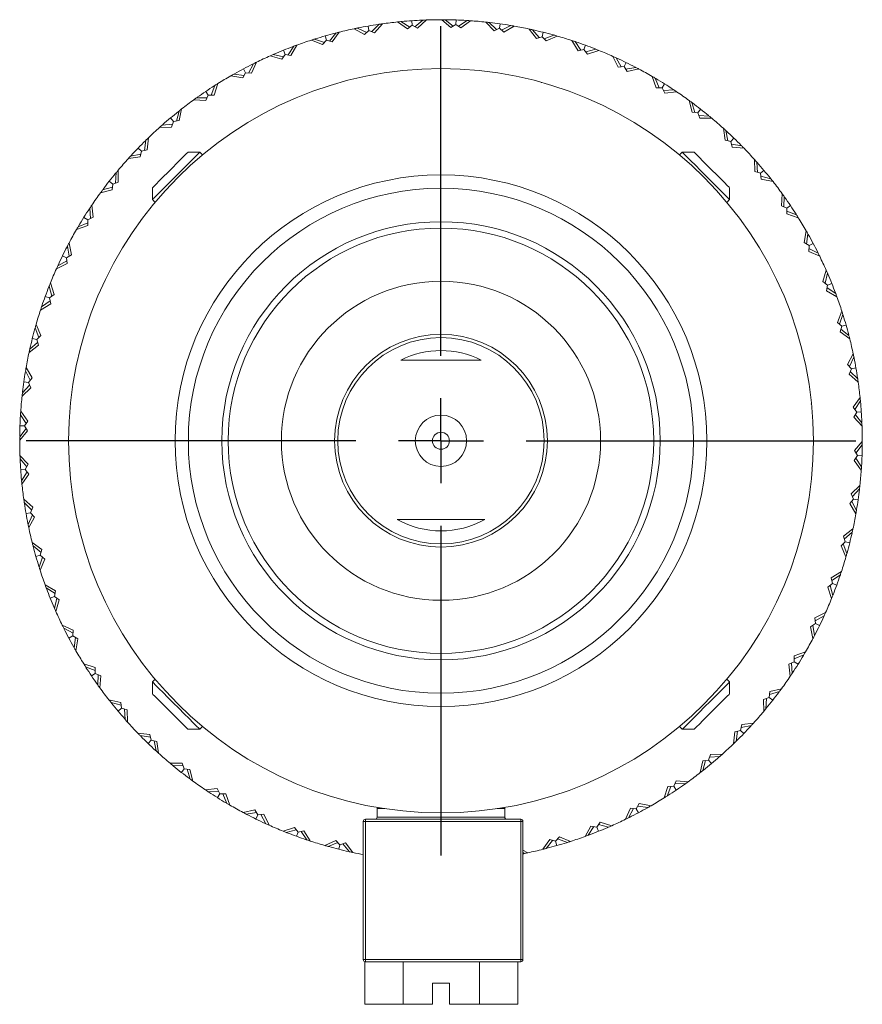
# Model space of a CAD drawing. Header units: inches. Extents: x 1.1 to 19.5, y 1.4 to 16.5.
# Tile 1 of 26: x 1.8 to 3.8, y 7.9 to 10.2. Entities that reach past the tile are written whole.
import ezdxf

# ---------------------------------------------------------------- set-up
doc = ezdxf.new("R2010")
doc.units = ezdxf.units.IN
doc.header["$MEASUREMENT"] = 0
doc.layers.add('SLD-0', color=7, linetype='Continuous')

# ---------------------------------------------------------------- blocks, each defined once
blk = doc.blocks.new('SW_CENTERMARKSYMBOL_1')
at = {"layer": 'SLD-0', "color": 0}
for p, q in [((0, 0.2), (0, 0.975)), ((0, 0), (0, 0.1)), ((-0.2, 0), (-0.975, 0)), ((0, 0), (-0.1, 0)), ((0, 0), (0, -0.1)), ((0, 0), (0.1, 0)), ((0.2, 0), (0.975, 0)), ((0, -0.2), (0, -0.975))]:
    blk.add_line(p, q, dxfattribs=at)

msp = doc.modelspace()

# ---------------------------------------------------------------- linework, layer by layer
at = {"color": 7, "linetype": 'Continuous', "lineweight": 15}
for p, q in [((2.6358, 10.186), (2.6579, 10.1755)), ((2.6368, 10.1855), (2.6376, 10.1864)), ((2.6631, 10.1803), (2.6613, 10.1908)), ((2.6868, 10.195), (2.6696, 10.1776)), ((2.6759, 10.175), (2.6947, 10.1961)), ((2.686, 10.1941), (2.685, 10.1947)), ((2.7304, 10.2004), (2.7537, 10.1845)), ((2.7383, 10.2012), (2.7592, 10.1885)), ((2.7393, 10.2006), (2.7401, 10.2014)), ((2.7537, 10.1845), (2.7649, 10.1927)), ((2.7649, 10.1927), (2.7641, 10.2034)), ((2.7649, 10.1927), (2.777, 10.1861)), ((2.79, 10.2048), (2.7711, 10.1893)), ((2.777, 10.1861), (2.7979, 10.2051)), ((2.7891, 10.2041), (2.7882, 10.2047)), ((2.8339, 10.2057), (2.8554, 10.1874)), ((2.8418, 10.2057), (2.8613, 10.1908)), ((2.8427, 10.205), (2.8436, 10.2056)), ((2.8554, 10.1874), (2.8673, 10.1944)), ((2.8673, 10.1944), (2.8677, 10.2051)), ((2.8673, 10.1944), (2.8787, 10.1866)), ((2.8936, 10.2038), (2.8732, 10.1904)), ((2.8787, 10.1866), (2.9015, 10.2033)), ((2.8927, 10.2032), (2.8918, 10.2039)), ((2.9374, 10.2001), (2.9569, 10.1797)), ((2.9452, 10.1992), (2.963, 10.1825)), ((2.9461, 10.1985), (2.9471, 10.199)), ((2.9695, 10.1854), (2.971, 10.196)), ((2.9966, 10.192), (2.9748, 10.1808)), ((2.98, 10.1764), (3.0044, 10.1906)), ((2.9956, 10.1915), (2.9948, 10.1923)), ((2.5632, 10.1573), (2.5603, 10.1676)), ((2.5853, 10.1744), (2.57, 10.1553)), ((2.5764, 10.1534), (2.5929, 10.1763)), ((2.5846, 10.1735), (2.5835, 10.1739)), ((2.6281, 10.1844), (2.6529, 10.171)), ((2.6529, 10.171), (2.6631, 10.1803)), ((2.6631, 10.1803), (2.6759, 10.175)), ((2.9569, 10.1797), (2.9695, 10.1854)), ((2.9695, 10.1854), (2.98, 10.1764)), ((3.0397, 10.1837), (3.057, 10.1614)), ((3.0474, 10.1821), (3.0634, 10.1635)), ((3.0482, 10.1812), (3.0492, 10.1817)), ((3.057, 10.1614), (3.0701, 10.1657)), ((3.0701, 10.1657), (3.0727, 10.1761)), ((3.0701, 10.1657), (3.0796, 10.1557)), ((3.0977, 10.1695), (3.0749, 10.1606)), ((3.0796, 10.1557), (3.1053, 10.1673)), ((3.0967, 10.1691), (3.096, 10.17)), ((2.4864, 10.1433), (2.4732, 10.1227)), ((2.4798, 10.1215), (2.4938, 10.146)), ((2.4858, 10.1424), (2.4847, 10.1427)), ((2.5279, 10.1577), (2.554, 10.147)), ((2.5354, 10.1601), (2.5585, 10.1521)), ((2.5365, 10.1598), (2.5372, 10.1607)), ((2.554, 10.147), (2.5632, 10.1573)), ((2.5632, 10.1573), (2.5764, 10.1534)), ((3.1398, 10.1568), (3.1546, 10.1327)), ((3.1473, 10.1543), (3.1612, 10.1342)), ((3.1479, 10.1533), (3.149, 10.1537)), ((3.1681, 10.1357), (3.1717, 10.1457)), ((2.4311, 10.1208), (2.4582, 10.1128)), ((2.4383, 10.1239), (2.4621, 10.1183)), ((2.4395, 10.1237), (2.44, 10.1247)), ((2.4582, 10.1128), (2.4663, 10.124)), ((2.4663, 10.124), (2.4623, 10.1339)), ((2.4663, 10.124), (2.4798, 10.1215)), ((3.1546, 10.1327), (3.1681, 10.1357)), ((3.1681, 10.1357), (3.1765, 10.1248)), ((3.196, 10.1365), (3.1724, 10.1301)), ((3.1765, 10.1248), (3.2033, 10.1336)), ((3.1949, 10.1362), (3.1943, 10.1372)), ((3.2365, 10.1195), (3.2487, 10.094)), ((2.3914, 10.1021), (2.3803, 10.0802)), ((2.3871, 10.0797), (2.3984, 10.1056)), ((2.3908, 10.1011), (2.3897, 10.1013)), ((3.2436, 10.1162), (3.2554, 10.0948)), ((3.2442, 10.1152), (3.2453, 10.1155)), ((3.2487, 10.094), (3.2624, 10.0955)), ((3.2624, 10.0955), (3.2671, 10.1051)), ((3.2624, 10.0955), (3.2696, 10.0838)), ((3.2902, 10.0935), (3.2661, 10.0895)), ((3.2891, 10.0933), (3.2886, 10.0943)), ((2.3387, 10.0739), (2.3665, 10.0688)), ((2.3456, 10.0778), (2.3698, 10.0747)), ((2.3467, 10.0776), (2.3472, 10.0787)), ((2.3665, 10.0688), (2.3733, 10.0808)), ((2.3733, 10.0808), (2.3683, 10.0902)), ((2.3733, 10.0808), (2.3871, 10.0797)), ((3.2696, 10.0838), (3.2972, 10.0898)), ((3.3287, 10.0723), (3.3382, 10.0457)), ((2.3011, 10.0511), (2.2924, 10.0283)), ((2.2992, 10.0285), (2.3078, 10.0553)), ((2.3007, 10.0501), (2.2996, 10.0501)), ((3.0683, 10.0583), (3.0682, 10.0575)), ((3.3355, 10.0683), (3.345, 10.0457)), ((3.336, 10.0672), (3.3371, 10.0674)), ((3.352, 10.0457), (3.3577, 10.0548)), ((2.2854, 10.0281), (2.2794, 10.0369)), ((2.2799, 10.0154), (2.2854, 10.0281)), ((2.2854, 10.0281), (2.2992, 10.0285)), ((3.3382, 10.0457), (3.352, 10.0457)), ((3.352, 10.0457), (3.358, 10.0333)), ((3.3795, 10.0408), (3.355, 10.0394)), ((3.358, 10.0333), (3.386, 10.0364)), ((3.3783, 10.0407), (3.3779, 10.0418)), ((2.2517, 10.0176), (2.2799, 10.0154)), ((2.2581, 10.0222), (2.2826, 10.0216)), ((2.2593, 10.0221), (2.2596, 10.0232)), ((3.4155, 10.0157), (3.4222, 9.9883)), ((3.4219, 10.011), (3.4289, 9.9876)), ((3.4222, 10.0099), (3.4234, 10.0099)), ((2.2167, 9.991), (2.2105, 9.9674)), ((2.2164, 9.9899), (2.2153, 9.9899)), ((2.2171, 9.9683), (2.2229, 9.9959)), ((3.4222, 9.9883), (3.4359, 9.9869)), ((3.4359, 9.9869), (3.4425, 9.9953)), ((3.4359, 9.9869), (3.4405, 9.9739)), ((3.4627, 9.9791), (3.4383, 9.9803)), ((3.4616, 9.9791), (3.4613, 9.9802)), ((2.177, 9.9577), (2.2013, 9.9597)), ((2.1781, 9.9578), (2.1783, 9.9589)), ((2.2035, 9.9664), (2.1966, 9.9746)), ((2.1993, 9.9533), (2.2035, 9.9664)), ((2.2035, 9.9664), (2.2171, 9.9683)), ((3.4405, 9.9739), (3.4688, 9.974)), ((2.1711, 9.9525), (2.1993, 9.9533)), ((3.496, 9.9504), (3.4997, 9.9224)), ((3.5018, 9.945), (3.5063, 9.921)), ((3.502, 9.9439), (3.5031, 9.9438)), ((2.139, 9.9224), (2.1353, 9.8983)), ((2.1389, 9.9213), (2.1377, 9.9211)), ((2.1419, 9.8998), (2.1447, 9.9279)), ((3.4997, 9.9224), (3.5132, 9.9196)), ((3.5132, 9.9196), (3.5207, 9.9273)), ((3.5132, 9.9196), (3.5165, 9.9062)), ((3.5391, 9.909), (3.5149, 9.9127)), ((3.5379, 9.9092), (3.5378, 9.9103)), ((2.103, 9.8852), (2.127, 9.8897)), ((2.1041, 9.8854), (2.1042, 9.8865)), ((2.1285, 9.8966), (2.1208, 9.904)), ((2.1257, 9.8831), (2.1285, 9.8966)), ((2.1285, 9.8966), (2.1419, 9.8998)), ((2.2654, 9.894), (2.2375, 9.894)), ((2.2718, 9.8876), (2.2654, 9.894)), ((3.3993, 9.894), (3.3929, 9.8876)), ((3.4271, 9.894), (3.3993, 9.894)), ((3.5165, 9.9062), (3.5446, 9.9033)), ((2.0977, 9.8793), (2.1257, 9.8831)), ((3.5691, 9.877), (3.5699, 9.8487)), ((3.5744, 9.8711), (3.5764, 9.8467)), ((3.5745, 9.8699), (3.5756, 9.8697)), ((2.069, 9.8461), (2.0678, 9.8217)), ((2.0689, 9.8449), (2.0678, 9.8447)), ((2.0741, 9.8239), (2.074, 9.8522)), ((3.5699, 9.8487), (3.5831, 9.8445)), ((3.5831, 9.8445), (3.5913, 9.8514)), ((3.5831, 9.8445), (3.5849, 9.8309)), ((2.0612, 9.8193), (2.0527, 9.8259)), ((2.0598, 9.8056), (2.0612, 9.8193)), ((2.0612, 9.8193), (2.0741, 9.8239)), ((3.6076, 9.8313), (3.584, 9.8376)), ((3.5849, 9.8309), (3.6125, 9.8251)), ((3.6065, 9.8316), (3.6065, 9.8328)), ((2.0323, 9.7989), (2.0598, 9.8056)), ((2.037, 9.8053), (2.0604, 9.8123)), ((2.0381, 9.8056), (2.0381, 9.8067)), ((2.154, 9.8105), (2.1572, 9.8137)), ((2.154, 9.8105), (2.154, 9.7827)), ((3.5106, 9.7827), (3.5106, 9.8105)), ((3.6342, 9.7963), (3.6321, 9.7682)), ((2.0147, 9.7413), (2.0116, 9.7694)), ((2.154, 9.7827), (2.1604, 9.7762)), ((3.5042, 9.7762), (3.5106, 9.7827)), ((3.6388, 9.7899), (3.6382, 9.7655)), ((3.6388, 9.7888), (3.6399, 9.7884)), ((2.0073, 9.7617), (2.0062, 9.7613)), ((2.0073, 9.7628), (2.0086, 9.7384)), ((3.6321, 9.7682), (3.6447, 9.7626)), ((3.6447, 9.7626), (3.6536, 9.7686)), ((3.6447, 9.7626), (3.6451, 9.7489)), ((3.6677, 9.7469), (3.6449, 9.7556)), ((3.6451, 9.7489), (3.672, 9.7402)), ((3.6667, 9.7473), (3.6668, 9.7484)), ((1.9797, 9.7189), (2.0023, 9.7283)), ((2.0023, 9.7354), (1.9932, 9.741)), ((2.0023, 9.7354), (2.0147, 9.7413)), ((2.0023, 9.7216), (2.0023, 9.7354)), ((1.9758, 9.7121), (2.0023, 9.7216)), ((1.9808, 9.7193), (1.9807, 9.7205)), ((3.6905, 9.7093), (3.6854, 9.6816)), ((3.6944, 9.7025), (3.6913, 9.6782)), ((3.6943, 9.7013), (3.6953, 9.7009)), ((1.9642, 9.653), (1.9583, 9.6806)), ((3.6854, 9.6816), (3.6974, 9.6747)), ((3.6974, 9.6747), (3.7068, 9.6797)), ((1.9548, 9.6725), (1.9537, 9.672)), ((1.9546, 9.6736), (1.9585, 9.6495)), ((3.6974, 9.6747), (3.6964, 9.661)), ((3.6964, 9.661), (3.7222, 9.6496)), ((3.7187, 9.6567), (3.6969, 9.6677)), ((3.7177, 9.6572), (3.7179, 9.6583)), ((1.9286, 9.6198), (1.954, 9.6321)), ((1.9318, 9.627), (1.9533, 9.6388)), ((1.9525, 9.6458), (1.9429, 9.6505)), ((1.9525, 9.6458), (1.9642, 9.653)), ((1.954, 9.6321), (1.9525, 9.6458)), ((1.9328, 9.6276), (1.9326, 9.6287)), ((3.7374, 9.6169), (3.7295, 9.5898)), ((3.7406, 9.6097), (3.7349, 9.5859)), ((3.7403, 9.6086), (3.7413, 9.608)), ((1.9233, 9.5599), (1.9145, 9.5867)), ((3.7295, 9.5898), (3.7406, 9.5818)), ((3.7406, 9.5818), (3.7506, 9.5858)), ((1.9118, 9.5782), (1.9109, 9.5776)), ((1.9115, 9.5793), (1.918, 9.5557)), ((3.7406, 9.5818), (3.7382, 9.5682)), ((3.7382, 9.5682), (3.7627, 9.5542)), ((3.7599, 9.5616), (3.7394, 9.5749)), ((3.759, 9.5622), (3.7593, 9.5633)), ((1.8913, 9.5231), (1.9153, 9.538)), ((1.8938, 9.5306), (1.9139, 9.5446)), ((1.9124, 9.5514), (1.9023, 9.5551)), ((1.9124, 9.5514), (1.9233, 9.5599)), ((1.9153, 9.538), (1.9124, 9.5514)), ((1.8947, 9.5313), (1.8943, 9.5324)), ((3.7744, 9.5201), (3.7637, 9.494)), ((3.7637, 9.494), (3.7739, 9.4848)), ((3.7768, 9.5126), (3.7687, 9.4895)), ((3.7764, 9.5115), (3.7773, 9.5109)), ((1.879, 9.48), (1.8781, 9.4793)), ((1.8786, 9.4811), (1.8874, 9.4583)), ((1.8923, 9.463), (1.8807, 9.4887)), ((3.7739, 9.4848), (3.7701, 9.4716)), ((3.7701, 9.4716), (3.793, 9.4551)), ((3.791, 9.4628), (3.7719, 9.4781)), ((3.7739, 9.4848), (3.7842, 9.4878)), ((1.866, 9.4308), (1.8845, 9.4468)), ((1.8823, 9.4534), (1.8719, 9.456)), ((1.8823, 9.4534), (1.8923, 9.463)), ((1.8866, 9.4404), (1.8823, 9.4534)), ((3.7901, 9.4635), (3.7906, 9.4645)), ((1.8643, 9.4231), (1.8866, 9.4404)), ((1.8668, 9.4316), (1.8664, 9.4326)), ((3.801, 9.42), (3.7876, 9.3951)), ((3.8026, 9.4123), (3.7922, 9.3901)), ((3.8021, 9.4112), (3.803, 9.4105)), ((1.8566, 9.3789), (1.8557, 9.3781)), ((1.8561, 9.38), (1.8672, 9.3582)), ((1.8716, 9.3633), (1.8574, 9.3877)), ((3.7876, 9.3951), (3.7969, 9.3849)), ((3.7969, 9.3849), (3.7917, 9.3722)), ((3.8116, 9.3612), (3.7942, 9.3784)), ((3.7969, 9.3849), (3.8074, 9.3868)), ((1.8627, 9.3528), (1.8521, 9.3543)), ((1.8627, 9.3528), (1.8716, 9.3633)), ((1.8683, 9.3403), (1.8627, 9.3528)), ((3.7917, 9.3722), (3.8127, 9.3534)), ((3.8108, 9.362), (3.8113, 9.363)), ((1.8479, 9.3208), (1.8683, 9.3403)), ((1.8488, 9.3286), (1.8656, 9.3464)), ((1.8496, 9.3294), (1.849, 9.3304)), ((3.8171, 9.3176), (3.8012, 9.2943)), ((3.8179, 9.3098), (3.8051, 9.2889)), ((3.8173, 9.3088), (3.818, 9.3079)), ((1.8614, 9.2621), (1.8448, 9.2849)), ((3.7028, 9.3046), (3.7023, 9.3018)), ((3.7023, 9.3018), (3.7031, 9.3018)), ((3.8012, 9.2943), (3.8093, 9.2832)), ((3.8093, 9.2832), (3.8028, 9.2711)), ((3.8093, 9.2832), (3.82, 9.2839)), ((1.8449, 9.276), (1.8441, 9.2752)), ((1.8442, 9.277), (1.8576, 9.2565)), ((1.8537, 9.2507), (1.8614, 9.2621)), ((3.8028, 9.2711), (3.8217, 9.2501)), ((3.8214, 9.258), (3.806, 9.277)), ((1.8423, 9.2173), (1.8606, 9.2388)), ((1.8424, 9.2252), (1.8572, 9.2446)), ((1.8537, 9.2507), (1.843, 9.2511)), ((1.8606, 9.2388), (1.8537, 9.2507)), ((3.8207, 9.2589), (3.8213, 9.2599)), ((1.8431, 9.2261), (1.8424, 9.227)), ((3.8223, 9.2141), (3.8041, 9.1926)), ((3.8041, 9.1926), (3.811, 9.1807)), ((3.8223, 9.2062), (3.8075, 9.1868)), ((3.8216, 9.2053), (3.8223, 9.2044)), ((1.8619, 9.1604), (1.8429, 9.1813)), ((1.8432, 9.1734), (1.8587, 9.1544)), ((1.844, 9.1725), (1.8433, 9.1716)), ((3.811, 9.1807), (3.8032, 9.1693)), ((3.8032, 9.1693), (3.8199, 9.1465)), ((3.8204, 9.1544), (3.807, 9.1749)), ((3.811, 9.1807), (3.8217, 9.1803)), ((1.8554, 9.1482), (1.8447, 9.1475)), ((1.8554, 9.1482), (1.8619, 9.1604)), ((1.8635, 9.1371), (1.8554, 9.1482)), ((3.8198, 9.1554), (3.8205, 9.1562)), ((1.8474, 9.1226), (1.8466, 9.1235)), ((1.8468, 9.1217), (1.8595, 9.1426)), ((1.8476, 9.1138), (1.8635, 9.1371)), ((3.8167, 9.1106), (3.7963, 9.0911)), ((3.8159, 9.1028), (3.7991, 9.085)), ((3.8151, 9.102), (3.8157, 9.101)), ((1.873, 9.0592), (1.8519, 9.078)), ((3.802, 9.0786), (3.7931, 9.0681)), ((3.7963, 9.0911), (3.802, 9.0786)), ((3.802, 9.0786), (3.8126, 9.0771)), ((1.8531, 9.0702), (1.8704, 9.053)), ((1.8539, 9.0694), (1.8533, 9.0684)), ((1.8678, 9.0465), (1.873, 9.0592)), ((3.7931, 9.0681), (3.8073, 9.0437)), ((3.8086, 9.0515), (3.7974, 9.0732)), ((3.8081, 9.0525), (3.8089, 9.0533)), ((1.8678, 9.0465), (1.8572, 9.0446)), ((1.862, 9.0192), (1.8725, 9.0413)), ((1.8636, 9.0114), (1.877, 9.0363)), ((1.877, 9.0363), (1.8678, 9.0465)), ((1.8625, 9.0202), (1.8617, 9.021)), ((3.8004, 9.0083), (3.778, 8.9911)), ((3.778, 8.9911), (3.7823, 8.978)), ((3.7987, 9.0006), (3.7801, 8.9847)), ((3.7978, 8.9999), (3.7983, 8.9988)), ((1.8946, 8.9598), (1.8717, 8.9763)), ((1.8737, 8.9687), (1.8927, 8.9533)), ((1.8745, 8.9679), (1.8741, 8.9669)), ((1.8907, 8.9466), (1.8946, 8.9598)), ((3.7823, 8.978), (3.7724, 8.9685)), ((3.7724, 8.9685), (3.7839, 8.9427)), ((3.7861, 8.9503), (3.7772, 8.9731)), ((3.7823, 8.978), (3.7927, 8.9754)), ((1.8907, 8.9466), (1.8804, 8.9436)), ((1.8879, 8.9188), (1.896, 8.9419)), ((1.8903, 8.9113), (1.901, 8.9374)), ((1.901, 8.9374), (1.8907, 8.9466)), ((3.7857, 8.9514), (3.7866, 8.9521)), ((1.8883, 8.9199), (1.8874, 8.9206)), ((3.7734, 8.9083), (3.7494, 8.8934)), ((3.7494, 8.8934), (3.7523, 8.88)), ((3.7709, 8.9008), (3.7508, 8.8869)), ((3.77, 8.9001), (3.7703, 8.899)), ((1.9265, 8.8632), (1.902, 8.8772)), ((1.9047, 8.8698), (1.9253, 8.8566)), ((1.9057, 8.8692), (1.9054, 8.8681)), ((3.7523, 8.88), (3.7414, 8.8716)), ((3.7414, 8.8716), (3.7502, 8.8447)), ((3.7531, 8.8521), (3.7467, 8.8757)), ((3.7523, 8.88), (3.7623, 8.8763)), ((1.924, 8.8496), (1.9141, 8.8456)), ((1.924, 8.8496), (1.9265, 8.8632)), ((1.9352, 8.8416), (1.924, 8.8496)), ((1.9241, 8.8217), (1.9297, 8.8455)), ((3.7528, 8.8532), (3.7538, 8.8538)), ((1.9244, 8.8228), (1.9234, 8.8234)), ((1.9273, 8.8145), (1.9352, 8.8416)), ((3.7361, 8.8116), (3.7107, 8.7993)), ((3.7107, 8.7993), (3.7121, 8.7857)), ((3.7328, 8.8044), (3.7114, 8.7927)), ((3.7318, 8.8038), (3.7321, 8.8027)), ((1.9683, 8.7704), (1.9425, 8.7818)), ((1.946, 8.7747), (1.9678, 8.7637)), ((1.947, 8.7742), (1.9468, 8.7731)), ((3.7121, 8.7857), (3.7004, 8.7784)), ((3.7004, 8.7784), (3.7064, 8.7508)), ((3.7101, 8.7578), (3.7062, 8.782)), ((3.7121, 8.7857), (3.7218, 8.781)), ((1.9673, 8.7567), (1.9578, 8.7517)), ((1.9673, 8.7567), (1.9683, 8.7704)), ((1.9792, 8.7499), (1.9673, 8.7567)), ((1.9703, 8.7289), (1.9734, 8.7532)), ((3.7099, 8.7589), (3.7109, 8.7594)), ((1.9704, 8.7301), (1.9694, 8.7305)), ((1.9742, 8.7221), (1.9792, 8.7499)), ((3.6889, 8.7193), (3.6623, 8.7098)), ((3.6849, 8.7125), (3.6623, 8.7031)), ((3.6623, 8.7098), (3.6624, 8.696)), ((3.6839, 8.7121), (3.684, 8.7109)), ((2.0196, 8.6826), (1.9927, 8.6912)), ((1.9969, 8.6845), (2.0198, 8.6758)), ((1.998, 8.6841), (1.9979, 8.683)), ((2.02, 8.6688), (2.0196, 8.6826)), ((3.6624, 8.696), (3.65, 8.6901)), ((3.65, 8.6901), (3.653, 8.662)), ((3.6574, 8.6686), (3.656, 8.693)), ((3.6624, 8.696), (3.6714, 8.6904)), ((2.02, 8.6688), (2.0111, 8.6628)), ((2.0326, 8.6632), (2.02, 8.6688)), ((2.0259, 8.6415), (2.0264, 8.666)), ((2.0305, 8.6351), (2.0326, 8.6632)), ((3.6573, 8.6697), (3.6584, 8.6701)), ((2.0259, 8.6426), (2.0248, 8.643)), ((2.1604, 8.6552), (2.154, 8.6488)), ((2.154, 8.6488), (2.154, 8.6209)), ((3.5106, 8.6488), (3.5042, 8.6552)), ((3.5106, 8.6209), (3.5106, 8.6488)), ((3.6035, 8.6121), (3.5905, 8.6075)), ((3.6049, 8.6258), (3.6035, 8.6121)), ((3.6035, 8.6121), (3.6119, 8.6055)), ((3.6276, 8.6262), (3.6042, 8.6191)), ((3.6323, 8.6325), (3.6049, 8.6258)), ((3.6266, 8.6258), (3.6266, 8.6247)), ((2.0798, 8.6005), (2.0521, 8.6063)), ((2.057, 8.6001), (2.0807, 8.5938)), ((2.0581, 8.5998), (2.0582, 8.5987)), ((2.0816, 8.5869), (2.0798, 8.6005)), ((3.5905, 8.6075), (3.5906, 8.5793)), ((3.5957, 8.5853), (3.5969, 8.6098)), ((2.0816, 8.5869), (2.0734, 8.58)), ((2.0947, 8.5827), (2.0816, 8.5869)), ((2.0903, 8.5603), (2.0883, 8.5847)), ((2.0956, 8.5545), (2.0947, 8.5827)), ((3.5957, 8.5865), (3.5969, 8.5867)), ((2.0902, 8.5615), (2.0891, 8.5617)), ((2.2654, 8.5374), (2.2718, 8.5438)), ((3.3929, 8.5438), (3.3993, 8.5374)), ((3.539, 8.5483), (3.5362, 8.5348)), ((3.5617, 8.5462), (3.5376, 8.5417)), ((3.567, 8.5521), (3.539, 8.5483)), ((3.5605, 8.546), (3.5604, 8.5449)), ((2.1482, 8.5252), (2.1201, 8.5281)), ((2.1256, 8.5224), (2.1498, 8.5187)), ((2.1267, 8.5222), (2.1269, 8.5211)), ((2.1514, 8.5118), (2.1482, 8.5252)), ((2.2375, 8.5374), (2.2654, 8.5374)), ((3.3993, 8.5374), (3.4271, 8.5374)), ((3.5228, 8.5316), (3.52, 8.5035)), ((3.5362, 8.5348), (3.5228, 8.5316)), ((3.5256, 8.509), (3.5294, 8.5332)), ((3.5362, 8.5348), (3.5439, 8.5274)), ((2.1514, 8.5118), (2.144, 8.5042)), ((2.1649, 8.509), (2.1514, 8.5118)), ((2.1629, 8.4864), (2.1583, 8.5104)), ((2.1687, 8.4811), (2.1649, 8.509)), ((3.5258, 8.5101), (3.5269, 8.5103)), ((2.1627, 8.4875), (2.1615, 8.4876)), ((3.4654, 8.4781), (3.4612, 8.465)), ((3.4877, 8.4737), (3.4633, 8.4717)), ((3.4936, 8.4789), (3.4654, 8.4781)), ((3.4866, 8.4736), (3.4863, 8.4725)), ((2.2241, 8.4575), (2.1959, 8.4574)), ((2.202, 8.4523), (2.2264, 8.4512)), ((2.2031, 8.4523), (2.2034, 8.4512)), ((2.2288, 8.4445), (2.2241, 8.4575)), ((3.4475, 8.4631), (3.4417, 8.4355)), ((3.4612, 8.465), (3.4475, 8.4631)), ((3.4479, 8.4404), (3.4542, 8.464)), ((3.4612, 8.465), (3.468, 8.4568)), ((2.2288, 8.4445), (2.2222, 8.4361)), ((2.2425, 8.4431), (2.2288, 8.4445)), ((2.2428, 8.4204), (2.2358, 8.4438)), ((2.2491, 8.4157), (2.2425, 8.4431)), ((3.4482, 8.4415), (3.4494, 8.4415)), ((2.2424, 8.4215), (2.2413, 8.4215)), ((3.3848, 8.416), (3.3792, 8.4034)), ((3.4065, 8.4092), (3.3821, 8.4098)), ((3.413, 8.4138), (3.3848, 8.416)), ((3.4054, 8.4093), (3.405, 8.4082)), ((2.3067, 8.3981), (2.2786, 8.395)), ((2.2852, 8.3906), (2.3096, 8.392)), ((2.2863, 8.3907), (2.2867, 8.3896)), ((2.3127, 8.3857), (2.3067, 8.3981)), ((2.3127, 8.3857), (2.307, 8.3766)), ((2.3264, 8.3857), (2.3127, 8.3857)), ((2.3291, 8.3631), (2.3197, 8.3857)), ((2.336, 8.3591), (2.3264, 8.3857)), ((3.3655, 8.403), (3.3569, 8.3761)), ((3.3635, 8.3803), (3.3722, 8.4032)), ((3.3639, 8.3814), (3.3651, 8.3813)), ((3.3792, 8.4034), (3.3655, 8.403)), ((3.3792, 8.4034), (3.3852, 8.3945)), ((2.3287, 8.3642), (2.3276, 8.3641)), ((3.0682, 8.3739), (3.0683, 8.3731)), ((3.2982, 8.3626), (3.2913, 8.3506)), ((3.326, 8.3575), (3.2982, 8.3626)), ((2.395, 8.3476), (2.3675, 8.3416)), ((2.3744, 8.338), (2.3986, 8.3419)), ((2.3756, 8.3381), (2.3761, 8.3371)), ((2.4023, 8.3359), (2.395, 8.3476)), ((2.4023, 8.3359), (2.3976, 8.3263)), ((2.416, 8.3374), (2.4023, 8.3359)), ((2.421, 8.3152), (2.4093, 8.3367)), ((2.4282, 8.3119), (2.416, 8.3374)), ((2.6823, 8.3507), (2.6823, 8.3307)), ((2.7004, 8.3507), (2.6823, 8.3507)), ((2.9823, 8.3507), (2.9642, 8.3507)), ((2.9823, 8.3307), (2.9823, 8.3507)), ((2.9888, 8.3547), (2.9888, 8.3548)), ((3.2776, 8.3517), (3.2662, 8.3259)), ((3.2733, 8.3293), (3.2843, 8.3512)), ((3.2913, 8.3506), (3.2776, 8.3517)), ((3.2913, 8.3506), (3.2964, 8.3412)), ((3.3191, 8.3536), (3.2948, 8.3568)), ((3.318, 8.3538), (3.3175, 8.3527)), ((2.4205, 8.3162), (2.4194, 8.316)), ((2.6498, 7.9957), (2.6498, 8.3207)), ((2.6498, 8.3207), (2.6548, 8.3207)), ((2.6548, 8.3257), (3.0198, 8.3257)), ((2.6548, 8.3257), (2.6548, 8.3207)), ((3.0198, 8.3207), (2.6548, 8.3207)), ((2.6548, 8.3207), (2.6548, 7.9957)), ((2.6823, 8.3307), (2.9823, 8.3307)), ((3.0198, 8.3257), (3.0198, 8.3207)), ((3.0198, 7.9957), (3.0198, 8.3207)), ((3.0198, 8.3207), (3.0248, 8.3207)), ((3.0248, 8.3207), (3.0248, 7.9957)), ((3.2065, 8.3186), (3.1984, 8.3074)), ((3.2263, 8.3075), (3.2025, 8.3131)), ((3.2335, 8.3107), (3.2065, 8.3186)), ((3.2738, 8.3304), (3.2749, 8.3302)), ((2.4882, 8.3067), (2.4614, 8.2978)), ((2.4687, 8.2949), (2.4923, 8.3013)), ((2.4698, 8.2952), (2.4704, 8.2942)), ((2.4966, 8.2958), (2.4882, 8.3067)), ((2.4966, 8.2958), (2.4929, 8.2857)), ((2.5101, 8.2987), (2.4966, 8.2958)), ((2.5174, 8.2771), (2.5035, 8.2972)), ((2.5249, 8.2747), (2.5101, 8.2987)), ((3.1848, 8.3099), (3.1708, 8.2854)), ((3.1782, 8.2881), (3.1915, 8.3087)), ((3.1789, 8.2891), (3.1799, 8.2887)), ((3.1984, 8.3074), (3.1848, 8.3099)), ((3.1984, 8.3074), (3.2024, 8.2975)), ((3.2252, 8.3077), (3.2246, 8.3068)), ((2.5167, 8.2781), (2.5157, 8.2777)), ((2.5851, 8.2757), (2.5593, 8.2641)), ((2.5669, 8.2619), (2.5897, 8.2708)), ((2.5946, 8.2657), (2.5851, 8.2757)), ((2.5946, 8.2657), (2.592, 8.2553)), ((2.6077, 8.27), (2.5946, 8.2657)), ((2.6172, 8.2494), (2.6013, 8.2679)), ((2.6249, 8.2477), (2.6077, 8.27)), ((3.0882, 8.278), (3.0717, 8.2551)), ((3.0794, 8.257), (3.0947, 8.2761)), ((3.1015, 8.2741), (3.0882, 8.278)), ((3.1106, 8.2844), (3.1015, 8.2741)), ((3.1015, 8.2741), (3.1044, 8.2638)), ((3.1292, 8.2713), (3.1061, 8.2794)), ((3.1367, 8.2737), (3.1106, 8.2844)), ((3.1281, 8.2717), (3.1275, 8.2707)), ((2.568, 8.2624), (2.5687, 8.2615)), ((2.6165, 8.2502), (2.6154, 8.2498)), ((3.0366, 8.247), (3.0248, 8.2534)), ((3.0289, 8.2454), (3.0248, 8.2473)), ((3.0278, 8.2459), (3.0271, 8.2451)), ((3.0801, 8.2579), (3.0811, 8.2575)), ((2.6548, 7.9957), (2.6498, 7.9957)), ((2.6534, 7.8907), (2.6534, 7.9909)), ((2.6548, 7.9957), (3.0198, 7.9957)), ((2.6548, 7.9957), (2.6548, 7.9907)), ((3.0198, 7.9907), (2.6548, 7.9907)), ((2.7431, 7.8907), (2.7431, 7.9907)), ((2.9227, 7.8907), (2.9227, 7.9907)), ((3.0125, 7.8907), (3.0125, 7.9907)), ((3.0198, 7.9957), (3.0198, 7.9907)), ((3.0248, 7.9957), (3.0198, 7.9957)), ((2.8123, 7.9407), (2.8523, 7.9407)), ((2.8123, 7.8907), (2.8123, 7.9407)), ((2.8523, 7.9407), (2.8523, 7.8907)), ((2.7431, 7.8907), (2.6534, 7.8907)), ((2.8123, 7.8907), (2.7431, 7.8907)), ((2.9227, 7.8907), (2.8523, 7.8907)), ((3.0125, 7.8907), (2.9227, 7.8907))]:
    msp.add_line(p, q, dxfattribs=at)
at = {"color": 7, "linetype": 'Continuous', "lineweight": 15, "flags": 128}
for points in [[(2.1572, 9.8137), (2.1627, 9.8191), (2.1704, 9.8269), (2.1798, 9.8363), (2.1903, 9.8468), (2.2012, 9.8577), (2.2118, 9.8683), (2.2212, 9.8777), (2.2289, 9.8854), (2.2344, 9.8908), (2.2372, 9.8937), (2.2375, 9.894)], [(2.2654, 9.894), (2.2644, 9.893), (2.2605, 9.8891), (2.2539, 9.8825), (2.2449, 9.8735), (2.234, 9.8626), (2.2218, 9.8504), (2.2089, 9.8376), (2.1961, 9.8247), (2.184, 9.8126), (2.1733, 9.802), (2.1646, 9.7932), (2.1583, 9.7869)], [(3.455, 9.8383), (3.4421, 9.8512), (3.43, 9.8633), (3.4192, 9.8741), (3.4103, 9.883), (3.4038, 9.8895), (3.4001, 9.8932), (3.3993, 9.894)], [(3.4271, 9.894), (3.4285, 9.8926), (3.4327, 9.8884), (3.4394, 9.8818), (3.448, 9.8731), (3.4581, 9.8631), (3.4689, 9.8523)], [(3.4689, 9.8523), (3.4797, 9.8415), (3.4898, 9.8314), (3.4984, 9.8227), (3.505, 9.8161), (3.5092, 9.8119), (3.5106, 9.8105)], [(3.5106, 9.7827), (3.5098, 9.7835), (3.5061, 9.7872), (3.4996, 9.7937), (3.4908, 9.8026), (3.48, 9.8134), (3.4678, 9.8255), (3.455, 9.8383)], [(2.1583, 9.7869), (2.1547, 9.7834), (2.154, 9.7827)], [(2.154, 8.6488), (2.1541, 8.6487), (2.1564, 8.6464), (2.1615, 8.6413), (2.1692, 8.6336), (2.1791, 8.6237), (2.1907, 8.6121), (2.2032, 8.5995), (2.2162, 8.5866), (2.2287, 8.574), (2.2403, 8.5625), (2.2502, 8.5526), (2.2579, 8.5449), (2.263, 8.5397), (2.2653, 8.5375), (2.2654, 8.5374)], [(3.3993, 8.5374), (3.3997, 8.5378), (3.4026, 8.5408), (3.4084, 8.5466), (3.4168, 8.5549), (3.4271, 8.5652), (3.439, 8.5771), (3.4517, 8.5898), (3.4646, 8.6027), (3.477, 8.6151), (3.4882, 8.6263), (3.4976, 8.6357), (3.5047, 8.6428), (3.5091, 8.6473), (3.5106, 8.6488)], [(2.2375, 8.5374), (2.2361, 8.5388), (2.2319, 8.543), (2.2253, 8.5496), (2.2167, 8.5583), (2.2066, 8.5683), (2.1958, 8.5792), (2.185, 8.59), (2.1749, 8.6), (2.1663, 8.6087), (2.1596, 8.6153), (2.1554, 8.6195), (2.154, 8.6209), (2.154, 8.6209)], [(3.5106, 8.6209), (3.5092, 8.6195), (3.505, 8.6153), (3.4984, 8.6087), (3.4898, 8.6), (3.4797, 8.59), (3.4689, 8.5792), (3.4581, 8.5683), (3.448, 8.5583), (3.4394, 8.5496), (3.4327, 8.543), (3.4285, 8.5388), (3.4271, 8.5374)]]:
    msp.add_lwpolyline(points, dxfattribs=at)
at = {"color": 7, "linetype": 'Continuous', "lineweight": 15}
for radius in [0.875, 0.625, 0.5937, 0.515, 0.5, 0.375, 0.25, 0.2425, 0.0603, 0.02]:
    msp.add_circle((2.8323, 9.2157), radius, dxfattribs=at)
for centre, radius, start, end in [((2.8323, 9.2157), 0.99, 101.4511, 101.9079), ((2.8323, 9.2157), 0.99, 99.9507, 101.3454), ((2.8323, 9.2157), 0.99, 98.5561, 99.9507), ((2.8323, 9.2157), 0.99, 97.9935, 98.4503), ((2.8323, 9.2157), 0.99, 95.9079, 97.9935), ((2.8323, 9.2157), 0.99, 95.4511, 95.9079), ((2.8323, 9.2157), 0.99, 93.9507, 95.3454), ((2.8323, 9.2157), 0.99, 92.5561, 93.9507), ((2.8323, 9.2157), 0.99, 91.9935, 92.4503), ((2.8323, 9.2157), 0.99, 89.9079, 91.9935), ((2.8323, 9.2157), 0.99, 89.4511, 89.9079), ((2.8323, 9.2157), 0.99, 87.9507, 89.3454), ((2.8323, 9.2157), 0.99, 86.5561, 87.9507), ((2.8323, 9.2157), 0.99, 85.9935, 86.4503), ((2.8323, 9.2157), 0.99, 83.9079, 85.9935), ((2.8323, 9.2157), 0.99, 83.4511, 83.9079), ((2.8323, 9.2157), 0.99, 81.9507, 83.3454), ((2.8323, 9.2157), 0.99, 80.5561, 81.9507), ((2.8323, 9.2157), 0.99, 79.9935, 80.4503), ((2.8323, 9.2157), 0.99, 77.9079, 79.9935), ((2.8323, 9.2157), 0.99, 105.9507, 107.3454), ((2.8323, 9.2157), 0.99, 104.5561, 105.9507), ((2.8323, 9.2157), 0.99, 103.9935, 104.4503), ((2.8323, 9.2157), 0.99, 101.9079, 103.9935), ((2.8323, 9.2157), 0.99, 77.4511, 77.9079), ((2.8323, 9.2157), 0.99, 75.9507, 77.3454), ((2.8323, 9.2157), 0.99, 74.5561, 75.9507), ((2.8323, 9.2157), 0.99, 73.9935, 74.4503), ((2.8323, 9.2157), 0.99, 71.9079, 73.9935), ((2.8323, 9.2157), 0.99, 110.5561, 111.9507), ((2.8323, 9.2157), 0.99, 109.9935, 110.4503), ((2.8323, 9.2157), 0.99, 107.9079, 109.9935), ((2.8323, 9.2157), 0.99, 107.4511, 107.9079), ((2.8323, 9.2157), 0.99, 71.4511, 71.9079), ((2.8323, 9.2157), 0.99, 69.9507, 71.3454), ((2.8323, 9.2157), 0.99, 68.5561, 69.9507), ((2.8323, 9.2157), 0.99, 113.9079, 115.9935), ((2.8323, 9.2157), 0.99, 113.4511, 113.9079), ((2.8323, 9.2157), 0.99, 111.9507, 113.3454), ((2.8323, 9.2157), 0.99, 67.9935, 68.4503), ((2.8323, 9.2157), 0.99, 65.9079, 67.9935), ((2.8323, 9.2157), 0.99, 65.4511, 65.9079), ((2.8323, 9.2157), 0.99, 116.5561, 117.9507), ((2.8323, 9.2157), 0.99, 115.9935, 116.4503), ((2.8323, 9.2157), 0.99, 63.9507, 65.3454), ((2.8323, 9.2157), 0.99, 62.5561, 63.9507), ((2.8323, 9.2157), 0.99, 61.9935, 62.4503), ((2.8323, 9.2157), 0.99, 119.9079, 121.9935), ((2.8323, 9.2157), 0.99, 119.4511, 119.9079), ((2.8323, 9.2157), 0.99, 117.9507, 119.3454), ((2.8323, 9.2157), 0.99, 59.9079, 61.9935), ((2.8323, 9.2157), 0.99, 59.4511, 59.9079), ((2.8323, 9.2157), 0.99, 122.5561, 123.9507), ((2.8323, 9.2157), 0.99, 121.9935, 122.4503), ((2.8323, 9.2157), 0.99, 57.9507, 59.3454), ((2.8323, 9.2157), 0.99, 56.5561, 57.9507), ((2.8323, 9.2157), 0.99, 123.9507, 125.3454), ((2.8323, 9.2157), 0.99, 55.9935, 56.4503), ((2.8323, 9.2157), 0.99, 53.9079, 55.9935), ((2.8323, 9.2157), 0.99, 125.9079, 127.9935), ((2.8323, 9.2157), 0.99, 125.4511, 125.9079), ((2.8323, 9.2157), 0.99, 53.4511, 53.9079), ((2.8323, 9.2157), 0.99, 51.9507, 53.3454), ((2.8323, 9.2157), 0.99, 128.5561, 129.9507), ((2.8323, 9.2157), 0.99, 127.9935, 128.4503), ((2.8323, 9.2157), 0.99, 50.5561, 51.9507), ((2.8323, 9.2157), 0.99, 49.9935, 50.4503), ((2.8323, 9.2157), 0.99, 131.4511, 131.9079), ((2.8323, 9.2157), 0.99, 129.9507, 131.3454), ((2.8323, 9.2157), 0.99, 47.9079, 49.9935), ((2.8323, 9.2157), 0.99, 131.9079, 133.9935), ((2.8323, 9.2157), 0.99, 47.4511, 47.9079), ((2.8323, 9.2157), 0.99, 45.9507, 47.3454), ((2.8323, 9.2157), 0.99, 134.5561, 135.9507), ((2.8323, 9.2157), 0.99, 133.9935, 134.4503), ((2.8323, 9.2157), 0.99, 44.5561, 45.9507), ((2.8323, 9.2157), 0.99, 43.9935, 44.4503), ((2.8323, 9.2157), 0.99, 137.4511, 137.9079), ((2.8323, 9.2157), 0.99, 135.9507, 137.3454), ((2.8323, 9.2157), 0.99, 41.9079, 43.9935), ((2.8323, 9.2157), 0.99, 137.9079, 139.9935), ((2.8323, 9.2157), 0.99, 41.4511, 41.9079), ((2.8323, 9.2157), 0.99, 39.9507, 41.3454), ((2.8323, 9.2157), 0.99, 140.5561, 141.9507), ((2.8323, 9.2157), 0.99, 139.9935, 140.4503), ((2.8323, 9.2157), 0.99, 38.5561, 39.9507), ((2.8323, 9.2157), 0.99, 141.9507, 143.3454), ((2.8323, 9.2157), 0.99, 37.9935, 38.4503), ((2.8323, 9.2157), 0.99, 35.9079, 37.9935), ((2.8323, 9.2157), 0.99, 143.9079, 145.9935), ((2.8323, 9.2157), 0.99, 143.4511, 143.9079), ((2.8323, 9.2157), 0.99, 35.4511, 35.9079), ((2.8323, 9.2157), 0.99, 145.9935, 146.4503), ((2.8323, 9.2157), 0.99, 33.9507, 35.3454), ((2.8323, 9.2157), 0.99, 146.5561, 147.9507), ((2.8323, 9.2157), 0.99, 32.5561, 33.9507), ((2.8323, 9.2157), 0.99, 31.9935, 32.4503), ((2.8323, 9.2157), 0.99, 147.9507, 149.3454), ((2.8323, 9.2157), 0.99, 29.9079, 31.9935), ((2.8323, 9.2157), 0.99, 149.9079, 151.9935), ((2.8323, 9.2157), 0.99, 149.4511, 149.9079), ((2.8323, 9.2157), 0.99, 29.4511, 29.9079), ((2.8323, 9.2157), 0.99, 27.9507, 29.3454), ((2.8323, 9.2157), 0.99, 151.9935, 152.4503), ((2.8323, 9.2157), 0.99, 26.5561, 27.9507), ((2.8323, 9.2157), 0.99, 152.5561, 153.9507), ((2.8323, 9.2157), 0.99, 25.9935, 26.4503), ((2.8323, 9.2157), 0.99, 153.9507, 155.3454), ((2.8323, 9.2157), 0.99, 23.9079, 25.9935), ((2.8323, 9.2157), 0.99, 155.9079, 157.9935), ((2.8323, 9.2157), 0.99, 155.4511, 155.9079), ((2.8323, 9.2157), 0.99, 23.4511, 23.9079), ((2.8323, 9.2157), 0.99, 21.9507, 23.3454), ((2.8323, 9.2157), 0.99, 157.9935, 158.4503), ((2.8323, 9.2157), 0.99, 20.5561, 21.9507), ((2.8323, 9.2157), 0.99, 158.5561, 159.9507), ((2.8323, 9.2157), 0.99, 19.9935, 20.4503), ((2.8323, 9.2157), 0.99, 159.9507, 161.3454), ((2.8323, 9.2157), 0.99, 17.9079, 19.9935), ((2.8323, 9.2157), 0.99, 161.9079, 163.9935), ((2.8323, 9.2157), 0.99, 161.4511, 161.9079), ((2.8323, 9.2157), 0.99, 17.4511, 17.9079), ((2.8323, 9.2157), 0.99, 15.9507, 17.3454), ((2.8323, 9.2157), 0.99, 164.5561, 165.9507), ((2.8323, 9.2157), 0.99, 163.9935, 164.4503), ((2.8323, 9.2157), 0.99, 14.5561, 15.9507), ((2.8323, 9.2157), 0.99, 165.9507, 167.3454), ((2.8323, 9.2157), 0.99, 13.9935, 14.4503), ((2.8323, 9.2157), 0.99, 11.9079, 13.9935), ((2.8323, 9.2157), 0.99, 167.9079, 169.9935), ((2.8323, 9.2157), 0.99, 167.4511, 167.9079), ((2.8323, 9.2157), 0.2119, 63.5575, 116.4425), ((2.8323, 9.2157), 0.99, 11.4511, 11.9079), ((2.8323, 9.2157), 0.99, 9.9507, 11.3454), ((2.8323, 9.2157), 0.99, 170.5561, 171.9507), ((2.8323, 9.2157), 0.99, 169.9935, 170.4503), ((2.8323, 9.2157), 0.99, 8.5561, 9.9507), ((2.8323, 9.2157), 0.99, 171.9507, 173.3454), ((2.8323, 9.2157), 0.99, 7.9935, 8.4503), ((2.8323, 9.2157), 0.99, 5.9079, 7.9935), ((2.8323, 9.2157), 0.99, 173.9079, 175.9935), ((2.8323, 9.2157), 0.99, 173.4511, 173.9079), ((2.8323, 9.2157), 0.99, 5.4511, 5.9079), ((2.8323, 9.2157), 0.99, 3.9507, 5.3454), ((2.8323, 9.2157), 0.99, 175.9935, 176.4503), ((2.8323, 9.2157), 0.99, 2.5561, 3.9507), ((2.8323, 9.2157), 0.99, 176.5561, 177.9507), ((2.8323, 9.2157), 0.99, 177.9507, 179.3454), ((2.8323, 9.2157), 0.99, 1.9935, 2.4503), ((2.8323, 9.2157), 0.99, 359.9079, 1.9935), ((2.8323, 9.2157), 0.99, 179.4511, 179.9079), ((2.8323, 9.2157), 0.99, 179.9079, 181.9935), ((2.8323, 9.2157), 0.99, 359.4511, 359.9079), ((2.8323, 9.2157), 0.99, 357.9507, 359.3454), ((2.8323, 9.2157), 0.99, 181.9935, 182.4503), ((2.8323, 9.2157), 0.99, 182.5561, 183.9507), ((2.8323, 9.2157), 0.99, 356.5561, 357.9507), ((2.8323, 9.2157), 0.99, 183.9507, 185.3454), ((2.8323, 9.2157), 0.99, 353.9079, 355.9935), ((2.8323, 9.2157), 0.99, 355.9935, 356.4503), ((2.8323, 9.2157), 0.99, 185.4511, 185.9079), ((2.8323, 9.2157), 0.99, 185.9079, 187.9935), ((2.8323, 9.2157), 0.99, 351.9507, 353.3454), ((2.8323, 9.2157), 0.99, 353.4511, 353.9079), ((2.8323, 9.2157), 0.99, 187.9935, 188.4503), ((2.8323, 9.2157), 0.99, 350.5561, 351.9507), ((2.8323, 9.2157), 0.99, 188.5561, 189.9507), ((2.8323, 9.2157), 0.99, 189.9507, 191.3454), ((2.8323, 9.2157), 0.2119, 240.967, 299.033), ((2.8323, 9.2157), 0.99, 347.9079, 349.9935), ((2.8323, 9.2157), 0.99, 349.9935, 350.4503), ((2.8323, 9.2157), 0.99, 191.4511, 191.9079), ((2.8323, 9.2157), 0.99, 191.9079, 193.9935), ((2.8323, 9.2157), 0.99, 347.4511, 347.9079), ((2.8323, 9.2157), 0.99, 345.9507, 347.3454), ((2.8323, 9.2157), 0.99, 193.9935, 194.4503), ((2.8323, 9.2157), 0.99, 194.5561, 195.9507), ((2.8323, 9.2157), 0.99, 344.5561, 345.9507), ((2.8323, 9.2157), 0.99, 195.9507, 197.3454), ((2.8323, 9.2157), 0.99, 341.9079, 343.9935), ((2.8323, 9.2157), 0.99, 343.9935, 344.4503), ((2.8323, 9.2157), 0.99, 197.4511, 197.9079), ((2.8323, 9.2157), 0.99, 197.9079, 199.9935), ((2.8323, 9.2157), 0.99, 339.9507, 341.3454), ((2.8323, 9.2157), 0.99, 341.4511, 341.9079), ((2.8323, 9.2157), 0.99, 199.9935, 200.4503), ((2.8323, 9.2157), 0.99, 200.5561, 201.9507), ((2.8323, 9.2157), 0.99, 338.5561, 339.9507), ((2.8323, 9.2157), 0.99, 201.9507, 203.3454), ((2.8323, 9.2157), 0.99, 335.9079, 337.9935), ((2.8323, 9.2157), 0.99, 337.9935, 338.4503), ((2.8323, 9.2157), 0.99, 203.4511, 203.9079), ((2.8323, 9.2157), 0.99, 203.9079, 205.9935), ((2.8323, 9.2157), 0.99, 333.9507, 335.3454), ((2.8323, 9.2157), 0.99, 335.4511, 335.9079), ((2.8323, 9.2157), 0.99, 205.9935, 206.4503), ((2.8323, 9.2157), 0.99, 332.5561, 333.9507), ((2.8323, 9.2157), 0.99, 206.5561, 207.9507), ((2.8323, 9.2157), 0.99, 207.9507, 209.3454), ((2.8323, 9.2157), 0.99, 329.9079, 331.9935), ((2.8323, 9.2157), 0.99, 331.9935, 332.4503), ((2.8323, 9.2157), 0.99, 209.4511, 209.9079), ((2.8323, 9.2157), 0.99, 209.9079, 211.9935), ((2.8323, 9.2157), 0.99, 327.9507, 329.3454), ((2.8323, 9.2157), 0.99, 329.4511, 329.9079), ((2.8323, 9.2157), 0.99, 211.9935, 212.4503), ((2.8323, 9.2157), 0.99, 212.5561, 213.9507), ((2.8323, 9.2157), 0.99, 326.5561, 327.9507), ((2.8323, 9.2157), 0.99, 213.9507, 215.3454), ((2.8323, 9.2157), 0.99, 323.9079, 325.9935), ((2.8323, 9.2157), 0.99, 325.9935, 326.4503), ((2.8323, 9.2157), 0.99, 215.4511, 215.9079), ((2.8323, 9.2157), 0.99, 215.9079, 217.9935), ((2.8323, 9.2157), 0.99, 321.9507, 323.3454), ((2.8323, 9.2157), 0.99, 323.4511, 323.9079), ((2.8323, 9.2157), 0.99, 217.9935, 218.4503), ((2.8323, 9.2157), 0.99, 218.5561, 219.9507), ((2.8323, 9.2157), 0.99, 320.5561, 321.9507), ((2.8323, 9.2157), 0.99, 219.9507, 221.3454), ((2.8323, 9.2157), 0.99, 317.9079, 319.9935), ((2.8323, 9.2157), 0.99, 319.9935, 320.4503), ((2.8323, 9.2157), 0.99, 221.4511, 221.9079), ((2.8323, 9.2157), 0.99, 221.9079, 223.9935), ((2.8323, 9.2157), 0.99, 315.9507, 317.3454), ((2.8323, 9.2157), 0.99, 317.4511, 317.9079), ((2.8323, 9.2157), 0.99, 223.9935, 224.4503), ((2.8323, 9.2157), 0.99, 224.5561, 225.9507), ((2.8323, 9.2157), 0.99, 314.5561, 315.9507), ((2.8323, 9.2157), 0.99, 225.9507, 227.3454), ((2.8323, 9.2157), 0.99, 311.9079, 313.9935), ((2.8323, 9.2157), 0.99, 313.9935, 314.4503), ((2.8323, 9.2157), 0.99, 227.4511, 227.9079), ((2.8323, 9.2157), 0.99, 227.9079, 229.9935), ((2.8323, 9.2157), 0.99, 311.4511, 311.9079), ((2.8323, 9.2157), 0.99, 229.9935, 230.4503), ((2.8323, 9.2157), 0.99, 230.5561, 231.9507), ((2.8323, 9.2157), 0.99, 308.5561, 309.9507), ((2.8323, 9.2157), 0.99, 309.9507, 311.3454), ((2.8323, 9.2157), 0.99, 231.9507, 233.3454), ((2.8323, 9.2157), 0.99, 305.9079, 307.9935), ((2.8323, 9.2157), 0.99, 307.9935, 308.4503), ((2.8323, 9.2157), 0.99, 233.4511, 233.9079), ((2.8323, 9.2157), 0.99, 233.9079, 235.9935), ((2.8323, 9.2157), 0.99, 303.9507, 305.3454), ((2.8323, 9.2157), 0.99, 305.4511, 305.9079), ((2.8323, 9.2157), 0.99, 235.9935, 236.4503), ((2.8323, 9.2157), 0.99, 236.5561, 237.9507), ((2.8323, 9.2157), 0.99, 302.5561, 303.9507), ((2.8323, 9.2157), 0.99, 237.9507, 239.3454), ((2.8323, 9.2157), 0.99, 239.4511, 239.9079), ((2.8323, 9.2157), 0.99, 239.9079, 241.9935), ((2.8323, 9.2157), 0.99, 299.4511, 299.9079), ((2.8323, 9.2157), 0.99, 299.9079, 301.9935), ((2.8323, 9.2157), 0.99, 301.9935, 302.4503), ((2.8323, 9.2157), 0.99, 241.9935, 242.4503), ((2.8323, 9.2157), 0.99, 242.5561, 243.9507), ((2.6873, 8.3507), 0.005, 145.8917, 180), ((2.9773, 8.3507), 0.005, 0, 34.1083), ((2.8323, 9.2157), 0.99, 296.5561, 297.9507), ((2.8323, 9.2157), 0.99, 297.9507, 299.3454), ((2.8323, 9.2157), 0.99, 243.9507, 245.3454), ((2.8323, 9.2157), 0.99, 245.4511, 245.9079), ((2.8323, 9.2157), 0.99, 245.9079, 247.9935), ((2.6548, 8.3207), 0.005, 90, 180), ((2.6773, 8.3307), 0.005, 270, 360), ((2.9873, 8.3307), 0.005, 180, 270), ((3.0198, 8.3207), 0.005, 0, 90), ((2.8323, 9.2157), 0.99, 293.9079, 295.9935), ((2.8323, 9.2157), 0.99, 295.9935, 296.4503), ((2.8323, 9.2157), 0.99, 247.9935, 248.4503), ((2.8323, 9.2157), 0.99, 248.5561, 249.9507), ((2.8323, 9.2157), 0.99, 289.9935, 290.4503), ((2.8323, 9.2157), 0.99, 290.5561, 291.9507), ((2.8323, 9.2157), 0.99, 291.9507, 293.3454), ((2.8323, 9.2157), 0.99, 293.4511, 293.9079), ((2.8323, 9.2157), 0.99, 249.9507, 251.3454), ((2.8323, 9.2157), 0.99, 251.4511, 251.9079), ((2.8323, 9.2157), 0.99, 251.9079, 253.9935), ((2.8323, 9.2157), 0.99, 285.9507, 287.3454), ((2.8323, 9.2157), 0.99, 287.4511, 287.9079), ((2.8323, 9.2157), 0.99, 287.9079, 289.9935), ((2.8323, 9.2157), 0.99, 253.9935, 254.4503), ((2.8323, 9.2157), 0.99, 254.5561, 255.9507), ((2.8323, 9.2157), 0.99, 255.9507, 257.3454), ((2.8323, 9.2157), 0.99, 257.4511, 257.9079), ((2.8323, 9.2157), 0.99, 257.9079, 259.3771), ((2.8323, 9.2157), 0.99, 281.2123, 281.3454), ((2.8323, 9.2157), 0.99, 281.4511, 281.9079), ((2.8323, 9.2157), 0.99, 281.9079, 283.9935), ((2.8323, 9.2157), 0.99, 283.9935, 284.4503), ((2.8323, 9.2157), 0.99, 284.5561, 285.9507), ((2.6548, 7.9957), 0.005, 180, 270), ((3.0198, 7.9957), 0.005, 270, 0)]:
    msp.add_arc(centre, radius, start, end, dxfattribs=at)
for points, knots in [([(2.9267, 9.4054), (2.9225, 9.4054), (2.9129, 9.4054), (2.8961, 9.4054), (2.8762, 9.4054), (2.8561, 9.4054), (2.8374, 9.4054), (2.8204, 9.4054), (2.7995, 9.4054), (2.7778, 9.4054), (2.7563, 9.4054), (2.7441, 9.4054), (2.738, 9.4054)], [0, 0, 0, 0, 0.095084, 0.215668, 0.335659, 0.424948, 0.479753, 0.542344, 0.604386, 0.724714, 0.86216, 1, 1, 1, 1]), ([(2.7295, 9.0304), (2.7356, 9.0304), (2.7478, 9.0304), (2.7672, 9.0304), (2.7874, 9.0304), (2.8057, 9.0304), (2.8246, 9.0304), (2.8407, 9.0304), (2.8589, 9.0304), (2.88, 9.0304), (2.9015, 9.0304), (2.9199, 9.0304), (2.9304, 9.0304), (2.9352, 9.0304)], [0, 0, 0, 0, 0.128741, 0.257259, 0.341259, 0.425803, 0.476245, 0.527027, 0.573169, 0.656556, 0.778141, 0.900348, 1, 1, 1, 1])]:
    msp.add_open_spline(points, degree=3, knots=knots, dxfattribs=at)

# ---------------------------------------------------------------- block references
at = {"layer": 'SLD-0', "color": 7}
msp.add_blockref('SW_CENTERMARKSYMBOL_1', (2.8323, 9.2157), dxfattribs=at)

doc.saveas('drawing.dxf')
